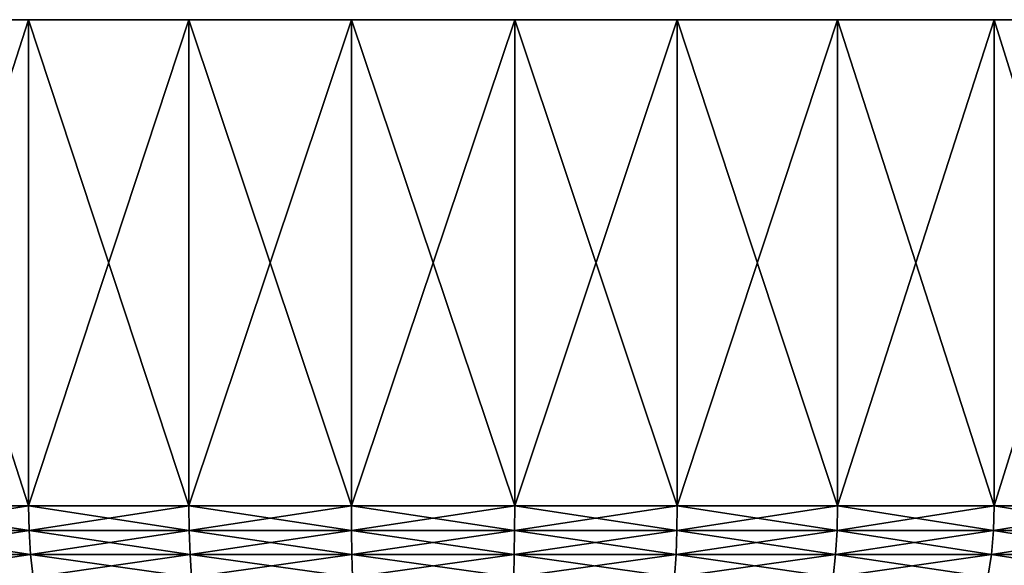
# Model space of a CAD drawing. Header units: metres. Extents: x -90 to 304, y -90 to 74.
# Tile 122 of 256: x 52.77 to 69.99, y 64.96 to 74.5. Entities that reach past the tile are written whole.
import ezdxf

# ---------------------------------------------------------------- set-up
doc = ezdxf.new("R2010")
doc.units = ezdxf.units.M
doc.layers.add('solid_21662050_350', color=7, linetype='CONTINUOUS')

msp = doc.modelspace()

# ---------------------------------------------------------------- linework, layer by layer
at = {"layer": 'solid_21662050_350'}
for points in [[(89.864159, 74.5, -2.851668), (30.135841, 74.5, -2.851668), (30, 74.5)], [(90, 74.5), (89.864159, 74.5, -2.851668), (30, 74.5)], [(30.135841, 74.5, 2.851668), (90, 74.5), (30, 74.5)], [(89.457863, 74.5, -5.677528), (30.542137, 74.5, -5.677528), (30.135841, 74.5, -2.851668)], [(89.864159, 74.5, -2.851668), (89.457863, 74.5, -5.677528), (30.135841, 74.5, -2.851668)], [(30.135841, 74.5, 2.851668), (89.864159, 74.5, 2.851668), (90, 74.5)], [(30.135841, 74.5, 2.851668), (30.542137, 74.5, 5.677528), (89.864159, 74.5, 2.851668)], [(88.78479, 74.5, -8.451977), (31.215212, 74.5, -8.451977), (30.542137, 74.5, -5.677528)], [(89.457863, 74.5, -5.677528), (88.78479, 74.5, -8.451977), (30.542137, 74.5, -5.677528)], [(30.542137, 74.5, 5.677528), (89.457863, 74.5, 5.677528), (89.864159, 74.5, 2.851668)], [(30.542137, 74.5, 5.677528), (31.215212, 74.5, 8.451977), (89.457863, 74.5, 5.677528)], [(87.851036, 74.5, -11.14988), (32.148964, 74.5, -11.14988), (31.215212, 74.5, -8.451977)], [(88.78479, 74.5, -8.451977), (87.851036, 74.5, -11.14988), (31.215212, 74.5, -8.451977)], [(31.215212, 74.5, 8.451977), (88.78479, 74.5, 8.451977), (89.457863, 74.5, 5.677528)], [(31.215212, 74.5, 8.451977), (32.148964, 74.5, 11.14988), (88.78479, 74.5, 8.451977)], [(86.665062, 74.5, -13.7468), (33.334938, 74.5, -13.7468), (32.148964, 74.5, -11.14988)], [(87.851036, 74.5, -11.14988), (86.665062, 74.5, -13.7468), (32.148964, 74.5, -11.14988)], [(32.148964, 74.5, 11.14988), (87.851036, 74.5, 11.14988), (88.78479, 74.5, 8.451977)], [(32.148964, 74.5, 11.14988), (33.334938, 74.5, 13.7468), (87.851036, 74.5, 11.14988)], [(85.23761, 74.5, -16.219219), (34.76239, 74.5, -16.219219), (33.334938, 74.5, -13.7468)], [(86.665062, 74.5, -13.7468), (85.23761, 74.5, -16.219219), (33.334938, 74.5, -13.7468)], [(33.334938, 74.5, 13.7468), (86.665062, 74.5, 13.7468), (87.851036, 74.5, 11.14988)], [(33.334938, 74.5, 13.7468), (34.76239, 74.5, 16.219219), (86.665062, 74.5, 13.7468)], [(83.581612, 74.5, -18.544743), (36.418385, 74.5, -18.544743), (34.76239, 74.5, -16.219219)], [(85.23761, 74.5, -16.219219), (83.581612, 74.5, -18.544743), (34.76239, 74.5, -16.219219)], [(34.76239, 74.5, 16.219219), (85.23761, 74.5, 16.219219), (86.665062, 74.5, 13.7468)], [(34.76239, 74.5, 16.219219), (36.418385, 74.5, 18.544743), (85.23761, 74.5, 16.219219)], [(81.712074, 74.5, -20.702314), (38.287926, 74.5, -20.702314), (36.418385, 74.5, -18.544743)], [(83.581612, 74.5, -18.544743), (81.712074, 74.5, -20.702314), (36.418385, 74.5, -18.544743)], [(36.418385, 74.5, 18.544743), (83.581612, 74.5, 18.544743), (85.23761, 74.5, 16.219219)], [(36.418385, 74.5, 18.544743), (38.287926, 74.5, 20.702314), (83.581612, 74.5, 18.544743)], [(79.645912, 74.5, -22.672407), (40.354088, 74.5, -22.672407), (38.287926, 74.5, -20.702314)], [(81.712074, 74.5, -20.702314), (79.645912, 74.5, -22.672407), (38.287926, 74.5, -20.702314)], [(38.287926, 74.5, 20.702314), (81.712074, 74.5, 20.702314), (83.581612, 74.5, 18.544743)], [(38.287926, 74.5, 20.702314), (40.354088, 74.5, 22.672407), (81.712074, 74.5, 20.702314)], [(77.401802, 74.5, -24.437208), (42.598198, 74.5, -24.437208), (40.354088, 74.5, -22.672407)], [(79.645912, 74.5, -22.672407), (77.401802, 74.5, -24.437208), (40.354088, 74.5, -22.672407)], [(40.354088, 74.5, 22.672407), (79.645912, 74.5, 22.672407), (81.712074, 74.5, 20.702314)], [(40.354088, 74.5, 22.672407), (42.598198, 74.5, 24.437208), (79.645912, 74.5, 22.672407)], [(75.000069, 74.5, -25.980717), (44.999928, 74.5, -25.980717), (42.598198, 74.5, -24.437208)], [(77.401802, 74.5, -24.437208), (75.000069, 74.5, -25.980717), (42.598198, 74.5, -24.437208)], [(42.598198, 74.5, 24.437208), (77.401802, 74.5, 24.437208), (79.645912, 74.5, 22.672407)], [(42.598198, 74.5, 24.437208), (44.999928, 74.5, 25.980717), (77.401802, 74.5, 24.437208)], [(72.462479, 74.5, -27.28894), (47.537521, 74.5, -27.28894), (44.999928, 74.5, -25.980717)], [(75.000069, 74.5, -25.980717), (72.462479, 74.5, -27.28894), (44.999928, 74.5, -25.980717)], [(44.999928, 74.5, 25.980717), (75.000069, 74.5, 25.980717), (77.401802, 74.5, 24.437208)], [(44.999928, 74.5, 25.980717), (47.537521, 74.5, 27.28894), (75.000069, 74.5, 25.980717)], [(69.812027, 74.5, -28.350025), (50.187977, 74.5, -28.350025), (47.537521, 74.5, -27.28894)], [(72.462479, 74.5, -27.28894), (69.812027, 74.5, -28.350025), (47.537521, 74.5, -27.28894)], [(47.537521, 74.5, 27.28894), (72.462479, 74.5, 27.28894), (75.000069, 74.5, 25.980717)], [(47.537521, 74.5, 27.28894), (50.187977, 74.5, 28.350025), (72.462479, 74.5, 27.28894)], [(50.187962, 66, -28.350025), (50.187977, 74.5, -28.350025), (52.92728, 74.5, -29.154356)], [(52.927231, 66, -29.154346), (50.187962, 66, -28.350025), (52.92728, 74.5, -29.154356)], [(50.187962, 66, 28.350025), (52.927231, 66, 29.154346), (50.187977, 74.5, 28.350025)], [(67.072723, 74.5, -29.154356), (52.92728, 74.5, -29.154356), (50.187977, 74.5, -28.350025)], [(69.812027, 74.5, -28.350025), (67.072723, 74.5, -29.154356), (50.187977, 74.5, -28.350025)], [(50.187977, 74.5, 28.350025), (69.812027, 74.5, 28.350025), (72.462479, 74.5, 27.28894)], [(50.187977, 74.5, 28.350025), (52.92728, 74.5, 29.154356), (69.812027, 74.5, 28.350025)], [(52.927231, 66, 29.154346), (52.92728, 74.5, 29.154356), (50.187977, 74.5, 28.350025)], [(52.927231, 66, -29.154346), (52.92728, 74.5, -29.154356), (55.73061, 74.5, -29.694651)], [(55.730556, 66, -29.694643), (52.927231, 66, -29.154346), (55.73061, 74.5, -29.694651)], [(52.927231, 66, 29.154346), (55.730556, 66, 29.694643), (52.92728, 74.5, 29.154356)], [(64.269386, 74.5, -29.694651), (55.73061, 74.5, -29.694651), (52.92728, 74.5, -29.154356)], [(67.072723, 74.5, -29.154356), (64.269386, 74.5, -29.694651), (52.92728, 74.5, -29.154356)], [(52.92728, 74.5, 29.154356), (67.072723, 74.5, 29.154356), (69.812027, 74.5, 28.350025)], [(52.92728, 74.5, 29.154356), (55.73061, 74.5, 29.694651), (67.072723, 74.5, 29.154356)], [(55.730556, 66, 29.694643), (55.73061, 74.5, 29.694651), (52.92728, 74.5, 29.154356)], [(55.730556, 66, -29.694643), (55.73061, 74.5, -29.694651), (58.572571, 74.5, -29.966021)], [(58.572544, 66, -29.966021), (55.730556, 66, -29.694643), (58.572571, 74.5, -29.966021)], [(55.730556, 66, 29.694643), (58.572544, 66, 29.966021), (55.73061, 74.5, 29.694651)], [(61.427429, 74.5, -29.966021), (58.572571, 74.5, -29.966021), (55.73061, 74.5, -29.694651)], [(64.269386, 74.5, -29.694651), (61.427429, 74.5, -29.966021), (55.73061, 74.5, -29.694651)], [(55.73061, 74.5, 29.694651), (64.269386, 74.5, 29.694651), (67.072723, 74.5, 29.154356)], [(55.73061, 74.5, 29.694651), (58.572571, 74.5, 29.966021), (64.269386, 74.5, 29.694651)], [(58.572544, 66, 29.966021), (58.572571, 74.5, 29.966021), (55.73061, 74.5, 29.694651)], [(58.572544, 66, -29.966021), (58.572571, 74.5, -29.966021), (61.427429, 74.5, -29.966021)], [(61.427456, 66, -29.966021), (58.572544, 66, -29.966021), (61.427429, 74.5, -29.966021)], [(58.572544, 66, 29.966021), (61.427456, 66, 29.966021), (58.572571, 74.5, 29.966021)], [(58.572571, 74.5, 29.966021), (61.427429, 74.5, 29.966021), (64.269386, 74.5, 29.694651)], [(61.427456, 66, 29.966021), (61.427429, 74.5, 29.966021), (58.572571, 74.5, 29.966021)], [(61.427456, 66, -29.966021), (61.427429, 74.5, -29.966021), (64.269386, 74.5, -29.694651)], [(64.269447, 66, 29.694643), (64.269386, 74.5, 29.694651), (61.427429, 74.5, 29.966021)], [(61.427456, 66, 29.966021), (64.269447, 66, 29.694643), (61.427429, 74.5, 29.966021)], [(64.269447, 66, -29.694643), (61.427456, 66, -29.966021), (64.269386, 74.5, -29.694651)], [(64.269447, 66, -29.694643), (64.269386, 74.5, -29.694651), (67.072723, 74.5, -29.154356)], [(67.072769, 66, 29.154346), (67.072723, 74.5, 29.154356), (64.269386, 74.5, 29.694651)], [(64.269447, 66, 29.694643), (67.072769, 66, 29.154346), (64.269386, 74.5, 29.694651)], [(67.072769, 66, -29.154346), (64.269447, 66, -29.694643), (67.072723, 74.5, -29.154356)], [(67.072769, 66, -29.154346), (67.072723, 74.5, -29.154356), (69.812027, 74.5, -28.350025)], [(69.812035, 66, 28.350025), (69.812027, 74.5, 28.350025), (67.072723, 74.5, 29.154356)], [(67.072769, 66, 29.154346), (69.812035, 66, 28.350025), (67.072723, 74.5, 29.154356)], [(69.812035, 66, -28.350025), (67.072769, 66, -29.154346), (69.812027, 74.5, -28.350025)], [(69.812035, 66, -28.350025), (69.812027, 74.5, -28.350025), (72.462479, 74.5, -27.28894)], [(72.462448, 66, 27.28896), (72.462479, 74.5, 27.28894), (69.812027, 74.5, 28.350025)], [(69.812035, 66, 28.350025), (72.462448, 66, 27.28896), (69.812027, 74.5, 28.350025)], [(72.462448, 66, -27.28896), (69.812035, 66, -28.350025), (72.462479, 74.5, -27.28894)], [(52.936062, 65.568886, 29.11795), (52.927231, 66, 29.154346), (50.187962, 66, 28.350025)], [(52.936062, 65.568886, 29.11795), (50.187962, 66, 28.350025), (50.200211, 65.568886, 28.314632)], [(50.200211, 65.568886, -28.314632), (50.187962, 66, -28.350025), (52.927231, 66, -29.154346)], [(50.200211, 65.568886, -28.314632), (52.927231, 66, -29.154346), (52.936062, 65.568886, -29.11795)], [(55.735886, 65.568886, 29.657572), (55.730556, 66, 29.694643), (52.927231, 66, 29.154346)], [(55.735886, 65.568886, 29.657572), (52.927231, 66, 29.154346), (52.936062, 65.568886, 29.11795)], [(52.936062, 65.568886, -29.11795), (52.927231, 66, -29.154346), (55.730556, 66, -29.694643)], [(52.936062, 65.568886, -29.11795), (55.730556, 66, -29.694643), (55.735886, 65.568886, -29.657572)], [(58.574326, 65.568886, 29.92861), (58.572544, 66, 29.966021), (55.730556, 66, 29.694643)], [(58.574326, 65.568886, 29.92861), (55.730556, 66, 29.694643), (55.735886, 65.568886, 29.657572)], [(55.735886, 65.568886, -29.657572), (55.730556, 66, -29.694643), (58.572544, 66, -29.966021)], [(55.735886, 65.568886, -29.657572), (58.572544, 66, -29.966021), (58.574326, 65.568886, -29.92861)], [(61.425674, 65.568886, 29.92861), (61.427456, 66, 29.966021), (58.572544, 66, 29.966021)], [(61.425674, 65.568886, 29.92861), (58.572544, 66, 29.966021), (58.574326, 65.568886, 29.92861)], [(58.574326, 65.568886, -29.92861), (58.572544, 66, -29.966021), (61.427456, 66, -29.966021)], [(58.574326, 65.568886, -29.92861), (61.427456, 66, -29.966021), (61.425674, 65.568886, -29.92861)], [(64.264114, 65.568886, 29.657572), (61.427456, 66, 29.966021), (61.425674, 65.568886, 29.92861)], [(61.425674, 65.568886, -29.92861), (61.427456, 66, -29.966021), (64.269447, 66, -29.694643)], [(61.425674, 65.568886, -29.92861), (64.269447, 66, -29.694643), (64.264114, 65.568886, -29.657572)], [(64.264114, 65.568886, 29.657572), (64.269447, 66, 29.694643), (61.427456, 66, 29.966021)], [(67.063942, 65.568886, 29.11795), (64.269447, 66, 29.694643), (64.264114, 65.568886, 29.657572)], [(64.264114, 65.568886, -29.657572), (64.269447, 66, -29.694643), (67.072769, 66, -29.154346)], [(64.264114, 65.568886, -29.657572), (67.072769, 66, -29.154346), (67.063942, 65.568886, -29.11795)], [(67.063942, 65.568886, 29.11795), (67.072769, 66, 29.154346), (64.269447, 66, 29.694643)], [(69.799789, 65.568886, 28.314632), (67.072769, 66, 29.154346), (67.063942, 65.568886, 29.11795)], [(67.063942, 65.568886, -29.11795), (67.072769, 66, -29.154346), (69.812035, 66, -28.350025)], [(67.063942, 65.568886, -29.11795), (69.812035, 66, -28.350025), (69.799789, 65.568886, -28.314632)], [(69.799789, 65.568886, 28.314632), (69.812035, 66, 28.350025), (67.072769, 66, 29.154346)], [(72.446892, 65.568886, 27.254892), (69.812035, 66, 28.350025), (69.799789, 65.568886, 28.314632)], [(69.799789, 65.568886, -28.314632), (69.812035, 66, -28.350025), (72.462448, 66, -27.28896)], [(69.799789, 65.568886, -28.314632), (72.462448, 66, -27.28896), (72.446892, 65.568886, -27.254892)], [(72.446892, 65.568886, 27.254892), (72.462448, 66, 27.28896), (69.812035, 66, 28.350025)], [(50.200211, 65.568886, -28.314632), (52.936062, 65.568886, -29.11795), (50.23698, 65.147408, -28.208393)], [(50.200211, 65.568886, 28.314632), (50.23698, 65.147408, 28.208393), (52.962566, 65.147408, 29.008698)], [(52.936062, 65.568886, 29.11795), (50.200211, 65.568886, 28.314632), (52.962566, 65.147408, 29.008698)], [(52.936062, 65.568886, -29.11795), (52.962566, 65.147408, -29.008698), (50.23698, 65.147408, -28.208393)], [(52.936062, 65.568886, -29.11795), (55.735886, 65.568886, -29.657572), (52.962566, 65.147408, -29.008698)], [(52.936062, 65.568886, 29.11795), (52.962566, 65.147408, 29.008698), (55.751884, 65.147408, 29.546295)], [(55.735886, 65.568886, 29.657572), (52.936062, 65.568886, 29.11795), (55.751884, 65.147408, 29.546295)], [(55.735886, 65.568886, -29.657572), (55.751884, 65.147408, -29.546295), (52.962566, 65.147408, -29.008698)], [(55.735886, 65.568886, -29.657572), (58.574326, 65.568886, -29.92861), (55.751884, 65.147408, -29.546295)], [(55.735886, 65.568886, 29.657572), (55.751884, 65.147408, 29.546295), (58.579674, 65.147408, 29.816315)], [(58.574326, 65.568886, 29.92861), (55.735886, 65.568886, 29.657572), (58.579674, 65.147408, 29.816315)], [(58.574326, 65.568886, -29.92861), (58.579674, 65.147408, -29.816315), (55.751884, 65.147408, -29.546295)], [(58.574326, 65.568886, -29.92861), (61.425674, 65.568886, -29.92861), (58.579674, 65.147408, -29.816315)], [(58.574326, 65.568886, 29.92861), (58.579674, 65.147408, 29.816315), (61.420326, 65.147408, 29.816315)], [(61.425674, 65.568886, 29.92861), (58.574326, 65.568886, 29.92861), (61.420326, 65.147408, 29.816315)], [(61.425674, 65.568886, -29.92861), (61.420326, 65.147408, -29.816315), (58.579674, 65.147408, -29.816315)], [(64.264114, 65.568886, -29.657572), (64.248116, 65.147408, -29.546295), (61.420326, 65.147408, -29.816315)], [(61.425674, 65.568886, -29.92861), (64.264114, 65.568886, -29.657572), (61.420326, 65.147408, -29.816315)], [(61.425674, 65.568886, 29.92861), (61.420326, 65.147408, 29.816315), (64.248116, 65.147408, 29.546295)], [(64.264114, 65.568886, 29.657572), (61.425674, 65.568886, 29.92861), (64.248116, 65.147408, 29.546295)], [(67.063942, 65.568886, -29.11795), (67.037437, 65.147408, -29.008698), (64.248116, 65.147408, -29.546295)], [(64.264114, 65.568886, -29.657572), (67.063942, 65.568886, -29.11795), (64.248116, 65.147408, -29.546295)], [(64.264114, 65.568886, 29.657572), (64.248116, 65.147408, 29.546295), (67.037437, 65.147408, 29.008698)], [(67.063942, 65.568886, 29.11795), (64.264114, 65.568886, 29.657572), (67.037437, 65.147408, 29.008698)], [(69.799789, 65.568886, -28.314632), (69.763023, 65.147408, -28.208393), (67.037437, 65.147408, -29.008698)], [(67.063942, 65.568886, -29.11795), (69.799789, 65.568886, -28.314632), (67.037437, 65.147408, -29.008698)], [(67.063942, 65.568886, 29.11795), (67.037437, 65.147408, 29.008698), (69.763023, 65.147408, 28.208393)], [(69.799789, 65.568886, 28.314632), (67.063942, 65.568886, 29.11795), (69.763023, 65.147408, 28.208393)], [(72.446892, 65.568886, -27.254892), (72.400192, 65.147408, -27.15263), (69.763023, 65.147408, -28.208393)], [(69.799789, 65.568886, -28.314632), (72.446892, 65.568886, -27.254892), (69.763023, 65.147408, -28.208393)], [(69.799789, 65.568886, 28.314632), (69.763023, 65.147408, 28.208393), (72.400192, 65.147408, 27.15263)], [(72.446892, 65.568886, 27.254892), (69.799789, 65.568886, 28.314632), (72.400192, 65.147408, 27.15263)], [(50.23698, 65.147408, -28.208393), (52.962566, 65.147408, -29.008698), (50.297153, 64.751892, -28.03454)], [(50.23698, 65.147408, 28.208393), (50.297153, 64.751892, 28.03454), (53.005939, 64.751892, 28.82991)], [(52.962566, 65.147408, 29.008698), (50.23698, 65.147408, 28.208393), (53.005939, 64.751892, 28.82991)], [(52.962566, 65.147408, -29.008698), (53.005939, 64.751892, -28.82991), (50.297153, 64.751892, -28.03454)], [(52.962566, 65.147408, -29.008698), (55.751884, 65.147408, -29.546295), (53.005939, 64.751892, -28.82991)], [(52.962566, 65.147408, 29.008698), (53.005939, 64.751892, 28.82991), (55.778065, 64.751892, 29.364195)], [(55.751884, 65.147408, 29.546295), (52.962566, 65.147408, 29.008698), (55.778065, 64.751892, 29.364195)], [(55.751884, 65.147408, -29.546295), (55.778065, 64.751892, -29.364195), (53.005939, 64.751892, -28.82991)], [(55.751884, 65.147408, -29.546295), (58.579674, 65.147408, -29.816315), (55.778065, 64.751892, -29.364195)], [(55.751884, 65.147408, 29.546295), (55.778065, 64.751892, 29.364195), (58.588428, 64.751892, 29.632551)], [(58.579674, 65.147408, 29.816315), (55.751884, 65.147408, 29.546295), (58.588428, 64.751892, 29.632551)], [(58.579674, 65.147408, -29.816315), (58.588428, 64.751892, -29.632551), (55.778065, 64.751892, -29.364195)], [(58.579674, 65.147408, -29.816315), (61.420326, 65.147408, -29.816315), (58.588428, 64.751892, -29.632551)], [(58.579674, 65.147408, 29.816315), (58.588428, 64.751892, 29.632551), (61.411572, 64.751892, 29.632551)], [(61.420326, 65.147408, 29.816315), (58.579674, 65.147408, 29.816315), (61.411572, 64.751892, 29.632551)], [(61.420326, 65.147408, -29.816315), (61.411572, 64.751892, -29.632551), (58.588428, 64.751892, -29.632551)], [(64.248116, 65.147408, -29.546295), (64.221931, 64.751892, -29.364195), (61.411572, 64.751892, -29.632551)], [(61.420326, 65.147408, -29.816315), (64.248116, 65.147408, -29.546295), (61.411572, 64.751892, -29.632551)], [(61.420326, 65.147408, 29.816315), (61.411572, 64.751892, 29.632551), (64.221931, 64.751892, 29.364195)], [(64.248116, 65.147408, 29.546295), (61.420326, 65.147408, 29.816315), (64.221931, 64.751892, 29.364195)], [(67.037437, 65.147408, -29.008698), (66.994064, 64.751892, -28.82991), (64.221931, 64.751892, -29.364195)], [(64.248116, 65.147408, -29.546295), (67.037437, 65.147408, -29.008698), (64.221931, 64.751892, -29.364195)], [(64.248116, 65.147408, 29.546295), (64.221931, 64.751892, 29.364195), (66.994064, 64.751892, 28.82991)], [(67.037437, 65.147408, 29.008698), (64.248116, 65.147408, 29.546295), (66.994064, 64.751892, 28.82991)], [(69.763023, 65.147408, -28.208393), (69.70285, 64.751892, -28.03454), (66.994064, 64.751892, -28.82991)], [(67.037437, 65.147408, -29.008698), (69.763023, 65.147408, -28.208393), (66.994064, 64.751892, -28.82991)], [(67.037437, 65.147408, 29.008698), (66.994064, 64.751892, 28.82991), (69.70285, 64.751892, 28.03454)], [(69.763023, 65.147408, 28.208393), (67.037437, 65.147408, 29.008698), (69.70285, 64.751892, 28.03454)], [(72.400192, 65.147408, -27.15263), (72.323769, 64.751892, -26.985283), (69.70285, 64.751892, -28.03454)], [(69.763023, 65.147408, -28.208393), (72.400192, 65.147408, -27.15263), (69.70285, 64.751892, -28.03454)], [(69.763023, 65.147408, 28.208393), (69.70285, 64.751892, 28.03454), (72.323769, 64.751892, 26.985283)], [(72.400192, 65.147408, 27.15263), (69.763023, 65.147408, 28.208393), (72.323769, 64.751892, 26.985283)]]:
    msp.add_3dface(points, dxfattribs=at)

doc.saveas('drawing.dxf')
